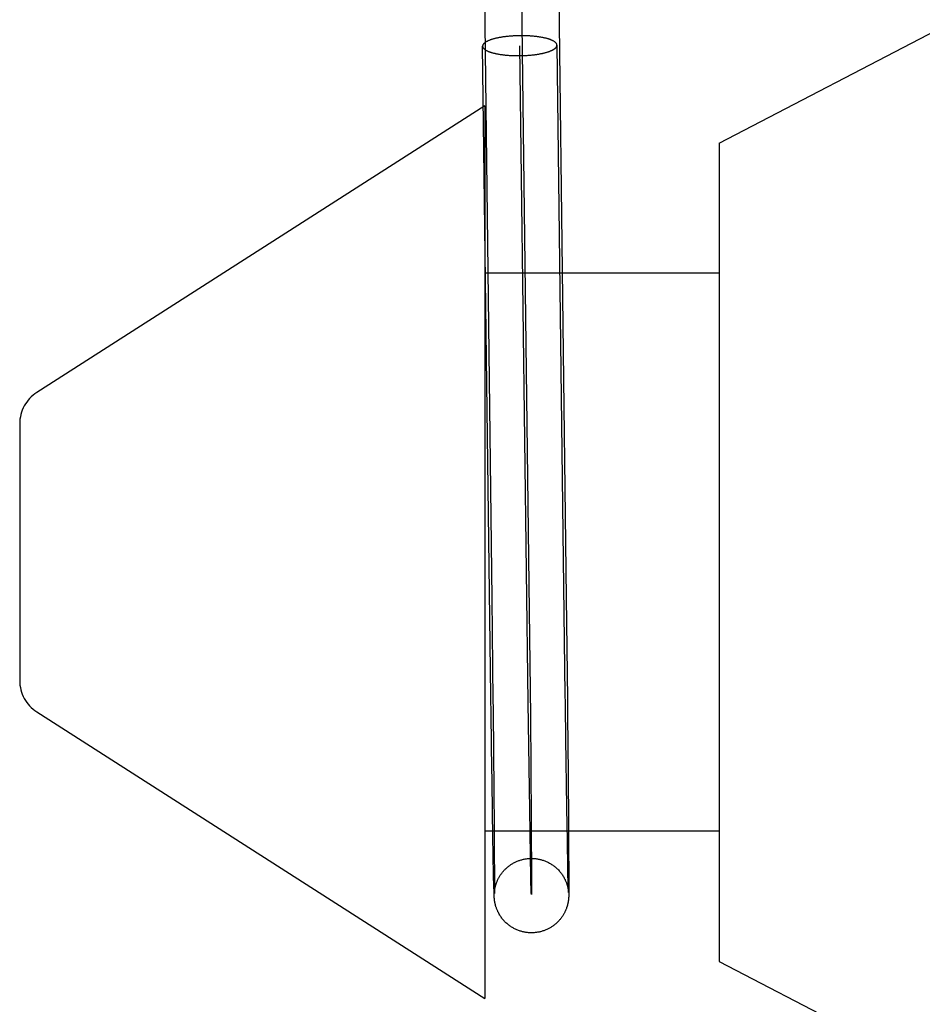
# Model space of a CAD drawing. Header units: inches. Extents: x 0 to 303, y 0 to 196.
# Tile 13 of 100: x 30.901 to 31.143, y 100.435 to 100.7. Entities that reach past the tile are written whole.
import ezdxf

# ---------------------------------------------------------------- set-up
doc = ezdxf.new("R2010")
doc.units = ezdxf.units.IN
doc.header["$LTSCALE"] = 16.6759700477
doc.header["$MEASUREMENT"] = 0
doc.linetypes.add('HIDDEN', pattern=[0.2, 0.1, -0.1])
doc.layers.add('DEFAULT_2', color=8, linetype='HIDDEN')

msp = doc.modelspace()

# ---------------------------------------------------------------- linework, layer by layer
at = {"layer": 'DEFAULT_2', "color": 8, "linetype": 'HIDDEN'}
for p, q in [((31.0251476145, 100.7487431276), (31.0277083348, 100.5444984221)), ((31.0351468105, 100.7488699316), (31.0376659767, 100.5482994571)), ((31.0451460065, 100.7489967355), (31.0477062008, 100.544800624)), ((31.0887776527, 100.6669814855), (31.2137776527, 100.7319814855)), ((31.027428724, 100.5183632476), (31.0252086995, 100.6930275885)), ((31.0374531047, 100.5166092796), (31.0352078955, 100.6931543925)), ((31.0474272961, 100.5186036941), (31.0452070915, 100.6932811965)), ((31.0257776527, 100.6769814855), (30.9053871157, 100.5999315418)), ((31.0257776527, 100.6769814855), (31.0257776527, 100.4369814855)), ((31.0887776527, 100.6669814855), (31.0887776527, 100.4469814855)), ((31.0887776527, 100.6319814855), (31.0257776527, 100.6319814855)), ((30.9007776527, 100.5915088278), (30.9007776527, 100.5224541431)), ((31.0376659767, 100.5482994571), (31.0380443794, 100.5129266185)), ((31.0277083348, 100.5444984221), (31.0280014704, 100.5171536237)), ((31.0477062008, 100.544800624), (31.0479992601, 100.517472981)), ((31.0274575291, 100.5162129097), (31.027428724, 100.5183632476)), ((31.0474561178, 100.5164523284), (31.0474272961, 100.5186036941)), ((31.0378693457, 100.487585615), (31.0374531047, 100.5166092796)), ((30.9053871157, 100.5140314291), (31.0257776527, 100.4369814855)), ((31.0380443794, 100.5129266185), (31.0382951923, 100.4849332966)), ((31.0281039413, 100.5067733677), (31.0281227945, 100.504793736)), ((31.048101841, 100.507088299), (31.0481207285, 100.5051066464)), ((31.0277345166, 100.4964403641), (31.0277079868, 100.4982570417)), ((31.0281758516, 100.4990708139), (31.028192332, 100.4972392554)), ((31.028192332, 100.4972392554), (31.0282081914, 100.4954477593)), ((31.0477330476, 100.4966872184), (31.0477065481, 100.4985013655)), ((31.0481739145, 100.4993750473), (31.0481904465, 100.4975396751)), ((31.0481904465, 100.4975396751), (31.0482063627, 100.4957438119)), ((31.0282081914, 100.4954477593), (31.0282234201, 100.4936974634)), ((31.0477592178, 100.4949136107), (31.0477330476, 100.4966872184)), ((31.0277993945, 100.4920764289), (31.0277737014, 100.4937908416)), ((31.0278247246, 100.4904048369), (31.0277993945, 100.4920764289)), ((31.0282234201, 100.4936974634), (31.0282380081, 100.4919895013)), ((31.0282380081, 100.4919895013), (31.0282519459, 100.4903250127)), ((31.0478230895, 100.4906645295), (31.0477978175, 100.4923317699)), ((31.0482290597, 100.4931266), (31.0482433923, 100.4914344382)), ((31.0278496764, 100.4887770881), (31.0278247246, 100.4904048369)), ((31.0282519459, 100.4903250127), (31.028265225, 100.4887050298)), ((31.0478479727, 100.489041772), (31.0478230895, 100.4906645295)), ((31.0478845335, 100.486693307), (31.0478479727, 100.489041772)), ((31.0482433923, 100.4914344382), (31.0482570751, 100.4897856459)), ((31.0482570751, 100.4897856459), (31.0482763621, 100.4873960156)), ((31.027874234, 100.487194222), (31.0278496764, 100.4887770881)), ((31.0279102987, 100.4849062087), (31.027874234, 100.487194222)), ((31.028265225, 100.4887050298), (31.0282778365, 100.4871306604)), ((31.0282778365, 100.4871306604), (31.0282897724, 100.4856029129)), ((31.0381904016, 100.4693331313), (31.0378693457, 100.487585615)), ((31.047908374, 100.4851863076), (31.0478845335, 100.486693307)), ((31.0482763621, 100.4873960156), (31.0482883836, 100.4858600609)), ((31.0279453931, 100.482724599), (31.0279102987, 100.4849062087)), ((31.0282897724, 100.4856029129), (31.0283063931, 100.4834009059)), ((31.0479432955, 100.4830162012), (31.047908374, 100.4851863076)), ((31.0482883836, 100.4858600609), (31.0483051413, 100.4836442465)), ((31.0483051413, 100.4836442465), (31.0483203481, 100.4815369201)), ((31.0887776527, 100.4819814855), (31.0257776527, 100.4819814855)), ((31.0279794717, 100.4806522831), (31.0279453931, 100.482724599)), ((31.0283063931, 100.4834009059), (31.0283214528, 100.4813093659)), ((31.0283214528, 100.4813093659), (31.0283504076, 100.4768760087)), ((31.0479882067, 100.4802965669), (31.0479432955, 100.4830162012)), ((31.0483203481, 100.4815369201), (31.0483421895, 100.4782732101)), ((31.0281690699, 100.4702316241), (31.0279794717, 100.4806522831)), ((31.0481552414, 100.4711105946), (31.0479882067, 100.4802965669)), ((31.0283504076, 100.4768760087), (31.028383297, 100.4692633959)), ((31.0483421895, 100.4782732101), (31.0483826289, 100.4696402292)), ((31.0482322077, 100.4676493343), (31.0481552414, 100.4711105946)), ((31.0282408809, 100.4670532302), (31.0281690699, 100.4702316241)), ((31.028383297, 100.4692633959), (31.0283826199, 100.4668992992)), ((31.0483826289, 100.4696402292), (31.048382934, 100.46697949)), ((31.0282747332, 100.4658183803), (31.0282408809, 100.4670532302)), ((31.0282943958, 100.4652121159), (31.0282747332, 100.4658183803)), ((31.0283068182, 100.4648805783), (31.0282943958, 100.4652121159)), ((31.0283670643, 100.4652365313), (31.0283672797, 100.4652420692)), ((31.0283676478, 100.465250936), (31.0283681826, 100.4652630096)), ((31.0283689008, 100.4652782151), (31.0283698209, 100.4652964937)), ((31.0283709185, 100.4654088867), (31.0283694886, 100.4653345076)), ((31.0283743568, 100.4656431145), (31.0283709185, 100.4654088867)), ((31.0283709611, 100.4653177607), (31.0283723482, 100.4653420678)), ((31.0283739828, 100.4653689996), (31.0283780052, 100.4654295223)), ((31.0283782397, 100.4660416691), (31.0283743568, 100.4656431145)), ((31.0283780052, 100.4654295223), (31.0283830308, 100.4654970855)), ((31.0283826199, 100.4668992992), (31.0283782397, 100.4660416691)), ((31.0283830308, 100.4654970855), (31.028389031, 100.4655697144)), ((31.028389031, 100.4655697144), (31.0283959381, 100.465645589)), ((31.0283959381, 100.465645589), (31.0284037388, 100.465723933)), ((31.0482651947, 100.4664361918), (31.0482322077, 100.4676493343)), ((31.0482541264, 100.4659415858), (31.0482636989, 100.4658628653)), ((31.0482636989, 100.4658628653), (31.0482724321, 100.4657854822)), ((31.0482826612, 100.4658974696), (31.0482651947, 100.4664361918)), ((31.0482724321, 100.4657854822), (31.0482798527, 100.4657143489)), ((31.0482916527, 100.4656597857), (31.0482826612, 100.4658974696)), ((31.0482907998, 100.4655964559), (31.0482928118, 100.4655723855)), ((31.0482961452, 100.4655548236), (31.0482916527, 100.4656597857)), ((31.0482945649, 100.4655505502), (31.0482960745, 100.4655309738)), ((31.0482990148, 100.4654944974), (31.0482961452, 100.4655548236)), ((31.0482973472, 100.4655137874), (31.0482983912, 100.4654991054)), ((31.0482992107, 100.4654871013), (31.0482998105, 100.4654779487)), ((31.0483003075, 100.4654700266), (31.0483000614, 100.4654744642)), ((31.0483727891, 100.465392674), (31.0483680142, 100.465067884)), ((31.048378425, 100.4659934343), (31.0483727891, 100.465392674)), ((31.048382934, 100.46697949), (31.048378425, 100.4659934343)), ((31.0283175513, 100.4646296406), (31.0283068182, 100.4648805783)), ((31.0283251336, 100.4644726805), (31.0283175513, 100.4646296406)), ((31.0283328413, 100.4643297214), (31.0283251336, 100.4644726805)), ((31.028338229, 100.4642389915), (31.0283328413, 100.4643297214)), ((31.0283438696, 100.4641513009), (31.028338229, 100.4642389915)), ((31.0283498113, 100.4640660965), (31.0283438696, 100.4641513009)), ((31.0283561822, 100.4639818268), (31.0283498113, 100.4640660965)), ((31.028363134, 100.4638970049), (31.0283561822, 100.4639818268)), ((31.0283708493, 100.46381017), (31.028363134, 100.4638970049)), ((31.0283793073, 100.4637222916), (31.0283708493, 100.46381017)), ((31.0283886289, 100.4636327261), (31.0283793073, 100.4637222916)), ((31.0283991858, 100.4635388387), (31.0283886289, 100.4636327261)), ((31.0483329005, 100.4640880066), (31.0483261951, 100.4639911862)), ((31.0483387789, 100.4641838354), (31.0483329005, 100.4640880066)), ((31.0483438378, 100.4642774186), (31.0483387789, 100.4641838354)), ((31.0483481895, 100.4643690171), (31.0483438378, 100.4642774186)), ((31.0483520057, 100.4644606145), (31.0483481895, 100.4643690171)), ((31.0483554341, 100.4645547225), (31.0483520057, 100.4644606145)), ((31.0483600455, 100.4647052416), (31.0483554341, 100.4645547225)), ((31.0483641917, 100.4648733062), (31.0483600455, 100.4647052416)), ((31.0483680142, 100.465067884), (31.0483641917, 100.4648733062)), ((31.0887776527, 100.4469814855), (31.2137776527, 100.3819814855))]:
    msp.add_line(p, q, dxfattribs=at)
for points in [[(31.0352078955, 100.6958332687), (31.0349834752, 100.6958299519), (31.0347592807, 100.6958252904), (31.0345352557, 100.6958192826), (31.0343115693, 100.6958119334), (31.0340883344, 100.6958032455), (31.033865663, 100.6957932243), (31.0336436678, 100.695781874), (31.0334224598, 100.6957692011), (31.0332021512, 100.695755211), (31.0329828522, 100.6957399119), (31.032764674, 100.6957233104), (31.0325477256, 100.6957054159), (31.0323321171, 100.6956862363), (31.0321179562, 100.6956657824), (31.0319053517, 100.6956440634), (31.0316944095, 100.6956210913), (31.0314852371, 100.6955968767), (31.0312779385, 100.6955714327), (31.0310726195, 100.6955447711), (31.0308693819, 100.6955169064), (31.0306683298, 100.6954878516), (31.0304695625, 100.6954576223), (31.0302731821, 100.6954262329), (31.0300792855, 100.6953936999), (31.0298879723, 100.6953600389), (31.0296993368, 100.6953252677), (31.0295134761, 100.6952894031), (31.0293304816, 100.6952524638), (31.0291504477, 100.6952144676), (31.0289734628, 100.6951754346), (31.0287996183, 100.6951353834), (31.0286289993, 100.6950943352), (31.0284616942, 100.6950523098), (31.0282977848, 100.6950093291), (31.0281373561, 100.694965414), (31.0279804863, 100.6949205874), (31.0278272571, 100.6948748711), (31.0276777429, 100.6948282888), (31.0275320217, 100.6947808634), (31.0273901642, 100.6947326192), (31.0272522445, 100.6946835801), (31.0271183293, 100.6946337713), (31.026988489, 100.6945832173), (31.0268627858, 100.6945319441), (31.0267412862, 100.694479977), (31.0266240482, 100.6944273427), (31.0265111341, 100.6943740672), (31.0264025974, 100.6943201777), (31.0262984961, 100.6942657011), (31.0261988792, 100.694210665), (31.0261038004, 100.6941550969), (31.026013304, 100.6940990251), (31.0259274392, 100.6940424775), (31.0258462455, 100.6939854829), (31.0257697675, 100.6939280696), (31.0256980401, 100.6938702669), (31.025631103, 100.6938121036), (31.0255689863, 100.6937536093), (31.0255117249, 100.6936948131), (31.025459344, 100.6936357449), (31.0254118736, 100.6935764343), (31.0253693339, 100.6935169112), (31.0253317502, 100.6934572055), (31.0252991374, 100.6933973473), (31.025271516, 100.6933373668), (31.0252488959, 100.6932772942), (31.0252312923, 100.6932171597), (31.0252187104, 100.6931569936), (31.0252111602, 100.6930968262), (31.0252086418, 100.6930366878), (31.0252086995, 100.6930275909)], [(31.0452070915, 100.6932811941), (31.0452046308, 100.6933321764), (31.0451970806, 100.693392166), (31.0451844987, 100.6934520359), (31.0451668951, 100.693511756), (31.045144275, 100.693571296), (31.0451166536, 100.6936306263), (31.0450840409, 100.6936897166), (31.0450464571, 100.6937485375), (31.0450039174, 100.6938070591), (31.044956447, 100.6938652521), (31.0449040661, 100.6939230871), (31.0448468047, 100.6939805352), (31.044784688, 100.6940375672), (31.0447177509, 100.6940941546), (31.0446460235, 100.6941502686), (31.0445695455, 100.6942058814), (31.0444883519, 100.6942609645), (31.044402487, 100.6943154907), (31.0443119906, 100.6943694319), (31.0442169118, 100.6944227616), (31.0441172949, 100.6944754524), (31.0440131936, 100.6945274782), (31.0439046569, 100.6945788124), (31.0437917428, 100.6946294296), (31.0436745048, 100.6946793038), (31.0435530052, 100.6947284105), (31.043427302, 100.6947767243), (31.0432974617, 100.6948242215), (31.0431635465, 100.6948708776), (31.0430256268, 100.6949166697), (31.0428837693, 100.6949615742), (31.0427380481, 100.695005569), (31.0425885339, 100.6950486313), (31.0424353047, 100.6950907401), (31.0422784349, 100.6951318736), (31.0421180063, 100.6951720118), (31.0419540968, 100.6952111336), (31.0417867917, 100.6952492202), (31.0416161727, 100.6952862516), (31.0414423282, 100.6953222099), (31.0412653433, 100.6953570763), (31.0410853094, 100.695390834), (31.0409023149, 100.6954234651), (31.0407164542, 100.6954549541), (31.0405278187, 100.6954852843), (31.0403365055, 100.6955144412), (31.0401426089, 100.6955424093), (31.0399462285, 100.6955691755), (31.0397474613, 100.6955947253), (31.0395464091, 100.6956190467), (31.0393431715, 100.6956421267), (31.0391378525, 100.6956639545), (31.0389305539, 100.6956845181), (31.0387213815, 100.6957038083), (31.0385104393, 100.6957218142), (31.0382978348, 100.6957385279), (31.0380836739, 100.6957539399), (31.0378680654, 100.6957680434), (31.037651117, 100.6957808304), (31.0374329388, 100.6957922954), (31.0372136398, 100.6958024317), (31.0369933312, 100.695811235), (31.0367721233, 100.6958187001), (31.036550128, 100.6958248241), (31.0363274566, 100.695829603), (31.0361042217, 100.6958330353), (31.0358805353, 100.6958351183), (31.0356565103, 100.695835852), (31.0354323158, 100.6958352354), (31.0352078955, 100.6958332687)], [(31.0252086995, 100.6930275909), (31.0252111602, 100.6929766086), (31.0252187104, 100.692916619), (31.0252312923, 100.6928567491), (31.0252488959, 100.692797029), (31.025271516, 100.692737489), (31.0252991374, 100.6926781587), (31.0253317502, 100.6926190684), (31.0253693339, 100.6925602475), (31.0254118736, 100.6925017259), (31.025459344, 100.6924435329), (31.0255117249, 100.6923856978), (31.0255689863, 100.6923282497), (31.025631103, 100.6922712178), (31.0256980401, 100.6922146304), (31.0257697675, 100.6921585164), (31.0258462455, 100.6921029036), (31.0259274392, 100.6920478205), (31.026013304, 100.6919932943), (31.0261038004, 100.6919393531), (31.0261988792, 100.6918860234), (31.0262984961, 100.6918333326), (31.0264025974, 100.6917813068), (31.0265111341, 100.6917299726), (31.0266240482, 100.6916793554), (31.0267412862, 100.6916294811), (31.0268627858, 100.6915803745), (31.026988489, 100.6915320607), (31.0271183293, 100.6914845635), (31.0272522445, 100.6914379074), (31.0273901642, 100.6913921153), (31.0275320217, 100.6913472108), (31.0276777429, 100.691303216), (31.0278272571, 100.6912601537), (31.0279804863, 100.6912180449), (31.0281373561, 100.6911769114), (31.0282977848, 100.6911367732), (31.0284616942, 100.6910976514), (31.0286289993, 100.6910595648), (31.0287996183, 100.6910225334), (31.0289734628, 100.6909865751), (31.0291504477, 100.6909517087), (31.0293304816, 100.690917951), (31.0295134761, 100.6908853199), (31.0296993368, 100.6908538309), (31.0298879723, 100.6908235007), (31.0300792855, 100.6907943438), (31.0302731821, 100.6907663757), (31.0304695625, 100.6907396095), (31.0306683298, 100.6907140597), (31.0308693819, 100.6906897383), (31.0310726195, 100.6906666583), (31.0312779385, 100.6906448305), (31.0314852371, 100.6906242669), (31.0316944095, 100.6906049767), (31.0319053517, 100.6905869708), (31.0321179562, 100.6905702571), (31.0323321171, 100.6905548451), (31.0325477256, 100.6905407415), (31.032764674, 100.6905279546), (31.0329828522, 100.6905164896), (31.0332021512, 100.6905063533), (31.0334224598, 100.69049755), (31.0336436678, 100.6904900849), (31.033865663, 100.6904839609), (31.0340883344, 100.690479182), (31.0343115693, 100.6904757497), (31.0345352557, 100.6904736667), (31.0347592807, 100.6904729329), (31.0349834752, 100.6904735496), (31.0352078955, 100.6904755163)], [(31.0352078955, 100.6904755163), (31.0354323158, 100.6904788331), (31.0356565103, 100.6904834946), (31.0358805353, 100.6904895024), (31.0361042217, 100.6904968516), (31.0363274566, 100.6905055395), (31.036550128, 100.6905155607), (31.0367721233, 100.690526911), (31.0369933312, 100.6905395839), (31.0372136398, 100.690553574), (31.0374329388, 100.6905688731), (31.037651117, 100.6905854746), (31.0378680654, 100.6906033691), (31.0380836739, 100.6906225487), (31.0382978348, 100.6906430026), (31.0385104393, 100.6906647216), (31.0387213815, 100.6906876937), (31.0389305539, 100.6907119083), (31.0391378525, 100.6907373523), (31.0393431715, 100.6907640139), (31.0395464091, 100.6907918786), (31.0397474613, 100.6908209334), (31.0399462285, 100.6908511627), (31.0401426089, 100.6908825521), (31.0403365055, 100.6909150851), (31.0405278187, 100.6909487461), (31.0407164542, 100.6909835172), (31.0409023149, 100.6910193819), (31.0410853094, 100.6910563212), (31.0412653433, 100.6910943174), (31.0414423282, 100.6911333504), (31.0416161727, 100.6911734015), (31.0417867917, 100.6912144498), (31.0419540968, 100.6912564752), (31.0421180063, 100.6912994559), (31.0422784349, 100.6913433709), (31.0424353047, 100.6913881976), (31.0425885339, 100.6914339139), (31.0427380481, 100.6914804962), (31.0428837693, 100.6915279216), (31.0430256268, 100.6915761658), (31.0431635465, 100.6916252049), (31.0432974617, 100.6916750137), (31.043427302, 100.6917255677), (31.0435530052, 100.6917768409), (31.0436745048, 100.691828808), (31.0437917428, 100.6918814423), (31.0439046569, 100.6919347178), (31.0440131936, 100.6919886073), (31.0441172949, 100.6920430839), (31.0442169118, 100.69209812), (31.0443119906, 100.6921536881), (31.044402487, 100.6922097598), (31.0444883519, 100.6922663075), (31.0445695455, 100.6923233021), (31.0446460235, 100.6923807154), (31.0447177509, 100.6924385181), (31.044784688, 100.6924966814), (31.0448468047, 100.6925551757), (31.0449040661, 100.6926139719), (31.044956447, 100.6926730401), (31.0450039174, 100.6927323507), (31.0450464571, 100.6927918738), (31.0450840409, 100.6928515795), (31.0451166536, 100.6929114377), (31.045144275, 100.6929714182), (31.0451668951, 100.6930314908), (31.0451844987, 100.6930916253), (31.0451970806, 100.6931517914), (31.0452046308, 100.6932119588), (31.0452071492, 100.6932720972), (31.0452070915, 100.6932811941)], [(31.0275004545, 100.513039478), (31.0274718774, 100.5151479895), (31.0274575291, 100.5162129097)], [(31.0280014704, 100.5171536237), (31.0280230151, 100.5150177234), (31.0280335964, 100.5139604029)], [(31.0474990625, 100.5132778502), (31.0474704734, 100.5153869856), (31.0474561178, 100.5164523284)], [(31.0479992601, 100.517472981), (31.0480208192, 100.5153368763), (31.0480314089, 100.5142793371), (31.04804187, 100.5132290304)], [(31.027542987, 100.5099325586), (31.0275146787, 100.5119962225), (31.0275004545, 100.513039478)], [(31.0280335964, 100.5139604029), (31.0280543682, 100.5118678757), (31.0280645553, 100.5108330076), (31.0280746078, 100.5098059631)], [(31.0475416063, 100.5101705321), (31.0475132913, 100.5122343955), (31.0474990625, 100.5132778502)], [(31.04804187, 100.5132290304), (31.0480623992, 100.5111507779), (31.0480724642, 100.5101231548)], [(31.0475836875, 100.5071348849), (31.0475556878, 100.5091504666), (31.0475416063, 100.5101705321)], [(31.0480724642, 100.5101231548), (31.0480921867, 100.5080917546), (31.048101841, 100.507088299)], [(31.027585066, 100.5068965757), (31.0275570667, 100.5089124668), (31.027542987, 100.5099325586)], [(31.0280746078, 100.5098059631), (31.0280943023, 100.5077759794), (31.0281039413, 100.5067733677)], [(31.0276266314, 100.5039358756), (31.0275989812, 100.5059010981), (31.027585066, 100.5068965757)], [(31.0281227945, 100.504793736), (31.0281410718, 100.5028492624), (31.0281499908, 100.5018906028)], [(31.0476252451, 100.5041752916), (31.0475976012, 100.506139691), (31.0475836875, 100.5071348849)], [(31.0481207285, 100.5051066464), (31.0481390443, 100.5031597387), (31.0481479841, 100.5021997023)], [(31.0276676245, 100.5010546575), (31.0276403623, 100.5029664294), (31.0276266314, 100.5039358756)], [(31.0476662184, 100.5012960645), (31.0476389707, 100.5032064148), (31.0476252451, 100.5041752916)], [(31.0481479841, 100.5021997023), (31.0481654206, 100.5003072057), (31.0481739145, 100.4993750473)], [(31.0277079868, 100.4982570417), (31.0276811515, 100.5001126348), (31.0276676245, 100.5010546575)], [(31.0281499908, 100.5018906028), (31.028167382, 100.5000012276), (31.0281758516, 100.4990708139)], [(31.0477065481, 100.4985013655), (31.0476797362, 100.5003548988), (31.0476662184, 100.5012960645)], [(31.0277737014, 100.4937908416), (31.0277476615, 100.4955469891), (31.0277345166, 100.4964403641)], [(31.0477978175, 100.4923317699), (31.0477721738, 100.4940423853), (31.0477592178, 100.4949136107)], [(31.0482063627, 100.4957438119), (31.0482216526, 100.4939886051), (31.0482290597, 100.4931266)], [(31.0382951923, 100.4849332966), (31.0383843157, 100.4681253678), (31.038362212, 100.4649252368), (31.0382967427, 100.4653330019), (31.0381904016, 100.4693331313)], [(31.0284037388, 100.465723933), (31.0284124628, 100.4658045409), (31.0284171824, 100.4658456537), (31.0284221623, 100.4658874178), (31.0284274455, 100.4659301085), (31.0284329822, 100.4659732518), (31.028438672, 100.4660160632), (31.0284446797, 100.4660597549), (31.0284512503, 100.4661059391), (31.0284581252, 100.4661526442), (31.0284649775, 100.4661977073), (31.0284721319, 100.4662433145), (31.0284798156, 100.4662908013), (31.0284881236, 100.4663405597), (31.028497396, 100.4663943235), (31.0285072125, 100.4664493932), (31.0285169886, 100.4665025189), (31.0285273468, 100.466557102), (31.0285389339, 100.4666162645), (31.0285513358, 100.4666775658), (31.0285641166, 100.466738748), (31.0285778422, 100.4668024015), (31.0285930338, 100.466870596), (31.0286096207, 100.4669425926), (31.0286277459, 100.4670186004), (31.0286473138, 100.4670978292), (31.028668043, 100.4671788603), (31.0286905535, 100.4672637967), (31.0287155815, 100.4673548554), (31.0287427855, 100.467450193), (31.0287715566, 100.4675473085), (31.0288032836, 100.4676504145), (31.0288399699, 100.4677649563), (31.0288798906, 100.4678844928), (31.0289208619, 100.4680022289), (31.0289653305, 100.468124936), (31.029016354, 100.468259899), (31.0290710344, 100.4683983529), (31.0291250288, 100.4685294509), (31.0291841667, 100.4686672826), (31.0292562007, 100.4688278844), (31.0293339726, 100.4689932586), (31.029409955, 100.4691476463), (31.0294892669, 100.4693020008), (31.0295754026, 100.469462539), (31.0296674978, 100.4696267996), (31.0297669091, 100.4697963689), (31.0298704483, 100.4699652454), (31.0299734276, 100.470126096), (31.0300798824, 100.4702855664), (31.0301934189, 100.4704486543), (31.0303120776, 100.470612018), (31.0304356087, 100.4707750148), (31.0305619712, 100.4709348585), (31.0306869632, 100.47108662), (31.0308157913, 100.4712368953), (31.0309553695, 100.4713931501), (31.0310981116, 100.4715463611), (31.031234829, 100.4716872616), (31.0313749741, 100.4718261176), (31.0315288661, 100.4719724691), (31.031687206, 100.4721167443), (31.0318416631, 100.4722516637), (31.0319974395, 100.4723822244), (31.032157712, 100.4725110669), (31.0323211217, 100.472636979), (31.0324863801, 100.4727589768), (31.0326563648, 100.4728791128), (31.0328363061, 100.4730006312), (31.033018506, 100.4731180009), (31.0331934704, 100.473225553), (31.0333702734, 100.4733292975), (31.0335572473, 100.4734338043), (31.0337485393, 100.4735353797), (31.0339403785, 100.4736319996), (31.0341341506, 100.4737244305), (31.0343297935, 100.4738126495), (31.0345279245, 100.4738969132), (31.0347299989, 100.473977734), (31.0349335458, 100.4740540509), (31.0351353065, 100.4741247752), (31.0353388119, 100.4741912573), (31.0355475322, 100.4742544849), (31.0357587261, 100.4743134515), (31.0359704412, 100.4743675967), (31.0361835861, 100.4744171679), (31.0363987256, 100.4744622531), (31.036614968, 100.4745026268), (31.0368312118, 100.4745381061), (31.0370486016, 100.4745688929), (31.0372685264, 100.4745951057), (31.0374891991, 100.4746164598), (31.0377088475, 100.4746328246), (31.0379287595, 100.4746443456), (31.0381498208, 100.474651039), (31.0382241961, 100.4746521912)], [(31.0382241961, 100.4746521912), (31.0383714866, 100.4746528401), (31.0385935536, 100.4746497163), (31.0388158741, 100.4746416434), (31.0390379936, 100.4746286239), (31.0392606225, 100.4746105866), (31.039484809, 100.4745873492), (31.039709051, 100.4745589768), (31.0399321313, 100.4745256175), (31.0401542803, 100.4744872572), (31.0403745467, 100.474444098), (31.040595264, 100.4743956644), (31.0408201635, 100.4743408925), (31.0410438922, 100.4742808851), (31.0412612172, 100.4742172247), (31.0414759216, 100.4741490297), (31.0416901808, 100.474075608), (31.0419033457, 100.4739971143), (31.0421153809, 100.4739135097), (31.0423265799, 100.4738246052), (31.0425374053, 100.4737300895), (31.0427472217, 100.4736301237), (31.0429563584, 100.4735244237), (31.0431624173, 100.4734141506), (31.0433610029, 100.4733019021), (31.0435589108, 100.4731839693), (31.0437647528, 100.4730546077), (31.0439673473, 100.4729203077), (31.0441560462, 100.4727886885), (31.0443400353, 100.4726539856), (31.0445249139, 100.4725119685), (31.0447092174, 100.4723633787), (31.0448957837, 100.472205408), (31.0450770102, 100.4720442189), (31.0452414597, 100.4718909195), (31.0454058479, 100.4717305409), (31.0455885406, 100.471543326), (31.0457679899, 100.4713494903), (31.0459265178, 100.4711693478), (31.0460775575, 100.4709892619), (31.0462288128, 100.4707999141), (31.0463764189, 100.4706056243), (31.0465196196, 100.4704072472), (31.0466573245, 100.4702063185), (31.0467874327, 100.470006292), (31.0469129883, 100.469802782), (31.0470374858, 100.4695895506), (31.0471559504, 100.4693746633), (31.047266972, 100.4691611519), (31.0473660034, 100.4689593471), (31.0474454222, 100.4687886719), (31.047517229, 100.4686266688), (31.0475911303, 100.4684512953), (31.0476603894, 100.4682778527), (31.0477217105, 100.4681158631), (31.0477771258, 100.4679616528), (31.0478282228, 100.4678119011), (31.0478726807, 100.4676748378), (31.0479075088, 100.4675624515), (31.0479378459, 100.467460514), (31.0479677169, 100.4673560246), (31.0479950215, 100.4672565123), (31.0480184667, 100.4671676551), (31.0480402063, 100.4670821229), (31.0480623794, 100.466991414), (31.0480827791, 100.4669044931), (31.048099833, 100.4668289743), (31.048114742, 100.4667605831), (31.0481276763, 100.4666992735), (31.048139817, 100.4666398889), (31.0481526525, 100.4665749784), (31.0481648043, 100.4665112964), (31.0481753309, 100.46645419), (31.0481849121, 100.4664004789), (31.0481938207, 100.4663489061), (31.0482021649, 100.4662990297), (31.0482101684, 100.466249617), (31.0482176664, 100.466201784), (31.0482244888, 100.4661568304), (31.0482309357, 100.4661129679), (31.0482372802, 100.4660683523), (31.048243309, 100.4660244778), (31.0482488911, 100.4659824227), (31.0482541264, 100.4659415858)], [(31.0283688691, 100.465306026), (31.0283674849, 100.4652507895), (31.0283672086, 100.4652413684)], [(31.0482798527, 100.4657143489), (31.0482859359, 100.465651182), (31.0482885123, 100.4656227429)], [(31.0384596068, 100.4546535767), (31.0384135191, 100.4546531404), (31.0381911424, 100.4546540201), (31.0379683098, 100.4546598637), (31.0377452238, 100.4546706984), (31.0375224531, 100.4546865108), (31.0373013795, 100.4547071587), (31.0370797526, 100.4547328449), (31.0368545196, 100.4547641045), (31.0366295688, 100.4548005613), (31.0364084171, 100.4548415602), (31.0361889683, 100.4548873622), (31.0359702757, 100.4549381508), (31.0357524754, 100.4549939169), (31.0355356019, 100.4550546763), (31.0353190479, 100.4551206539), (31.0351020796, 100.4551921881), (31.0348852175, 100.4552692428), (31.0346676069, 100.4553522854), (31.0344526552, 100.4554400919), (31.0342459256, 100.4555301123), (31.0340395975, 100.4556255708), (31.0338250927, 100.4557309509), (31.0336113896, 100.4558423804), (31.0334049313, 100.4559563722), (31.0332035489, 100.4560738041), (31.033008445, 100.4561936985), (31.0328159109, 100.4563181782), (31.0326213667, 100.4564504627), (31.0324294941, 100.456587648), (31.0322459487, 100.456725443), (31.0320623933, 100.4568700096), (31.0318707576, 100.4570285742), (31.0316780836, 100.4571963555), (31.0314860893, 100.4573724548), (31.0313014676, 100.4575507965), (31.0311333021, 100.4577215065), (31.0309731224, 100.4578920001), (31.0308166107, 100.4580666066), (31.0306625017, 100.4582469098), (31.0305071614, 100.4584378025), (31.0303547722, 100.4586348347), (31.0302071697, 100.458835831), (31.0300664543, 100.4590377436), (31.0299384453, 100.4592311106), (31.0298121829, 100.4594319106), (31.0296737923, 100.4596649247), (31.0295437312, 100.4598979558), (31.0294380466, 100.4600987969), (31.0293447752, 100.4602858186), (31.0292590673, 100.460466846), (31.0291795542, 100.4606437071), (31.0291035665, 100.4608218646), (31.0290319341, 100.4609991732), (31.0289630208, 100.4611796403), (31.0289014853, 100.4613502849), (31.0288513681, 100.4614969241), (31.0288093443, 100.4616259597), (31.0287754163, 100.4617347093), (31.0287447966, 100.4618367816), (31.0287122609, 100.4619498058), (31.0286819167, 100.4620599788), (31.0286564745, 100.4621563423), (31.0286333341, 100.4622475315), (31.0286105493, 100.4623410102), (31.0285898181, 100.4624296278), (31.0285723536, 100.4625072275), (31.0285569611, 100.4625781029), (31.0285433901, 100.4626427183), (31.0285304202, 100.4627065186), (31.0285164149, 100.4627778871), (31.028503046, 100.4628486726), (31.0284914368, 100.4629124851), (31.028480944, 100.4629722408), (31.0284714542, 100.4630281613), (31.0284626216, 100.4630819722), (31.0284540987, 100.4631356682), (31.0284459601, 100.4631887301), (31.028438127, 100.4632416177), (31.0284307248, 100.4632934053), (31.0284239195, 100.4633427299), (31.0284174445, 100.4633913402), (31.0284110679, 100.4634409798), (31.0284049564, 100.463490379), (31.0283991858, 100.4635388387)], [(31.0483261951, 100.4639911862), (31.0483186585, 100.4638941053), (31.0483145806, 100.4638456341), (31.0483103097, 100.4637973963), (31.0483058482, 100.4637494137), (31.0483012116, 100.4637018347), (31.048296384, 100.4636544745), (31.0482913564, 100.4636072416), (31.048286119, 100.4635600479), (31.048280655, 100.4635127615), (31.0482749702, 100.4634654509), (31.0482690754, 100.4634182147), (31.0482629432, 100.4633708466), (31.0482565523, 100.4633232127), (31.0482498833, 100.4632752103), (31.0482429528, 100.4632269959), (31.0482356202, 100.4631776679), (31.0482276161, 100.4631256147), (31.0482192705, 100.4630731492), (31.0482110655, 100.4630232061), (31.0482024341, 100.4629722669), (31.0481927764, 100.4629170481), (31.04818244, 100.4628598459), (31.0481716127, 100.4628018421), (31.0481602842, 100.4627430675), (31.0481487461, 100.462685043), (31.0481363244, 100.4626244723), (31.0481221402, 100.4625575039), (31.0481067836, 100.4624874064), (31.0480905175, 100.4624156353), (31.0480736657, 100.4623437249), (31.0480572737, 100.4622759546), (31.0480396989, 100.4622054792), (31.0480194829, 100.4621269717), (31.047996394, 100.4620403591), (31.0479687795, 100.4619406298), (31.0479390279, 100.4618374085), (31.0479105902, 100.4617424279), (31.0478800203, 100.4616439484), (31.0478436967, 100.4615313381), (31.0478041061, 100.4614134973), (31.0477638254, 100.4612983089), (31.0477200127, 100.4611778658), (31.0476697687, 100.461045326), (31.0476145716, 100.4609058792), (31.0475550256, 100.4607619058), (31.0474914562, 100.460614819), (31.0474249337, 100.4604674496), (31.0473543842, 100.4603177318), (31.0472781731, 100.4601628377), (31.0471986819, 100.4600080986), (31.047120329, 100.4598617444), (31.0470366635, 100.4597116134), (31.0469389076, 100.4595435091), (31.0468354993, 100.4593734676), (31.0467352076, 100.4592154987), (31.0466319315, 100.4590593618), (31.0465209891, 100.4588984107), (31.0464050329, 100.458737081), (31.0462853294, 100.4585773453), (31.0461620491, 100.4584195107), (31.0460361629, 100.4582648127), (31.0459068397, 100.458112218), (31.0457735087, 100.4579611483), (31.0456361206, 100.4578116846), (31.0454944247, 100.4576637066), (31.0453483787, 100.4575173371), (31.0451964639, 100.4573713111), (31.0450428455, 100.4572297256), (31.0448943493, 100.4570983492), (31.0447427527, 100.4569695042), (31.0445786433, 100.4568357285), (31.0444104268, 100.4567044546), (31.0442459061, 100.4565815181), (31.0440791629, 100.4564621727), (31.0439054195, 100.4563431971), (31.0437280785, 100.4562271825), (31.0435495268, 100.4561156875), (31.0433685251, 100.4560078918), (31.043183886, 100.4559031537), (31.0429977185, 100.4558027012), (31.0428133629, 100.4557081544), (31.0426262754, 100.4556170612), (31.0424313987, 100.4555272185), (31.0422329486, 100.4554408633), (31.0420338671, 100.4553592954), (31.0418333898, 100.4552821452), (31.0416322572, 100.4552096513), (31.0414289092, 100.4551412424), (31.0412211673, 100.4550763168), (31.0410114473, 100.4550157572), (31.0408021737, 100.4549602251), (31.0405913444, 100.4549091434), (31.0403770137, 100.4548621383), (31.0401613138, 100.4548197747), (31.0399461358, 100.4547823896), (31.0397303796, 100.4547497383), (31.0395135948, 100.4547217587), (31.0392956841, 100.4546984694), (31.0390761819, 100.4546798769), (31.0388557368, 100.4546660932), (31.0386349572, 100.4546571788), (31.0384596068, 100.4546535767)]]:
    msp.add_lwpolyline(points, dxfattribs=at)
for centre, start, end in [((30.9107776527, 100.5915088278), 122.6192430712, 180), ((30.9107776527, 100.5224541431), 180, 237.3807569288)]:
    msp.add_arc(centre, 0.01, start, end, dxfattribs=at)

doc.saveas('drawing.dxf')
